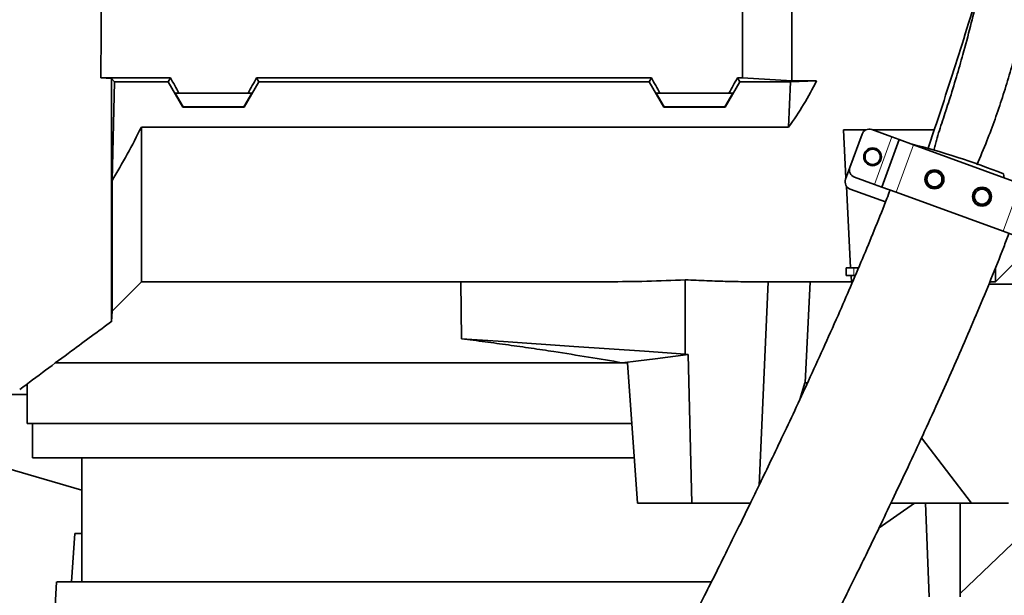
# Model space of a CAD drawing. Header units: millimetres. Extents: x 0 to 14900, y 0 to 10500.
# Tile 33 of 48: x 10980 to 11369, y 5482 to 5710. Entities that reach past the tile are written whole.
import ezdxf

# ---------------------------------------------------------------- set-up
doc = ezdxf.new("R2010")
doc.units = ezdxf.units.MM
doc.header["$LTSCALE"] = 25
doc.styles.add('SLDTEXTSTYLE0', font='TXT', dxfattribs={"width": 0.605})
doc.dimstyles.new('SLDDIMSTYLE2', dxfattribs={"dimtxt": 87.5, "dimasz": 87.5, "dimexe": 0, "dimexo": 0.0625, "dimgap": 21.875, "dimtad": 1, "dimdec": 4, "dimlfac": 25, "dimzin": 12, "dimdsep": 46, "dimtxsty": 'SLDTEXTSTYLE0', "dimsah": 1, "dimcen": 0.09, "dimadec": 1, "dimazin": 3, "dimtfac": 1, "dimtofl": 0, "dimtmove": 0, "dimatfit": 3, "dimfxl": 1, "dimfrac": 2, "dimtolj": 1, "dimtzin": 12, "dimarcsym": 0})

# ---------------------------------------------------------------- blocks, each defined once
blk = doc.blocks.new('_D_7')
at = {"color": 7, "linetype": 'Continuous', "lineweight": 0}
for p, q in [((12131.86, 5733.81), (13924.74, 5733.81)), ((7972.55, 5230.58), (7775.38, 5195.81))]:
    blk.add_line(p, q, dxfattribs=at)
at = {"color": 7, "linetype": 'Continuous', "lineweight": 18}
blk.add_arc((10826.53, 5733.81), 3060.71, 190, 0, dxfattribs=at)
for points in [[(13887.24, 5733.81), (13873.49, 5646.5), (13898.49, 5646.14)], [(7812.31, 5202.32), (7816.46, 5114.03), (7841.01, 5118.72)]]:
    blk.add_solid(points, dxfattribs=at)
at = {"color": 7, "linetype": 'Continuous', "lineweight": 18, "insert": (10959.6, 2786.27), "char_height": 87.5, "attachment_point": 1, "rotation": 5, "style": 'SLDTEXTSTYLE0'}
blk.add_mtext('170°', dxfattribs=at)

msp = doc.modelspace()

# ---------------------------------------------------------------- linework, layer by layer
at = {"color": 7, "linetype": 'Continuous', "lineweight": 35}
for p, q in [((11265.5253734, 5686.8252178), (11265.5253734, 5733.8100723)), ((11285.0253734, 5685.7137249), (11285.0253734, 5733.8100723)), ((11012.0072264, 5686.8252178), (11016.1999538, 5686.6136362)), ((11039.5341176, 5686.8252178), (11012.0072264, 5686.8252178)), ((11017.432554, 5685.2612082), (11016.1999538, 5686.6136362)), ((11016.4170045, 5646.2362456), (11017.432554, 5685.2612082)), ((11017.432554, 5685.2612082), (11038.6311363, 5685.2612082)), ((11038.6311363, 5685.2612082), (11039.5341176, 5686.8252178)), ((11044.3940534, 5675.2428735), (11038.6311363, 5685.2612082)), ((11068.6566933, 5675.2428735), (11074.4196105, 5685.2612082)), ((11073.5166291, 5686.8252178), (11229.5341176, 5686.8252178)), ((11074.4196105, 5685.2612082), (11073.5166291, 5686.8252178)), ((11228.6311363, 5685.2612082), (11074.4196105, 5685.2612082)), ((11228.6311363, 5685.2612082), (11229.5341176, 5686.8252178)), ((11234.3940534, 5675.2428735), (11228.6311363, 5685.2612082)), ((11258.6566933, 5675.2428735), (11264.4196105, 5685.2612082)), ((11263.5166291, 5686.8252178), (11265.5253734, 5686.8252178)), ((11264.4196105, 5685.2612082), (11263.5166291, 5686.8252178)), ((11284.4609144, 5685.2612082), (11264.4196105, 5685.2612082)), ((11285.0253734, 5685.7137249), (11265.5253734, 5686.8252178)), ((11283.7163611, 5667.3705845), (11284.4609144, 5685.2612082)), ((11294.7511489, 5685.7137249), (11284.4609144, 5685.2612082)), ((11285.0253734, 5685.7137249), (11294.7511489, 5685.7137249)), ((11042.8752882, 5680.8100723), (11041.4160774, 5680.8100723)), ((11041.4160774, 5680.8100723), (11044.5121773, 5675.44747)), ((11042.8752882, 5680.8100723), (11070.1754585, 5680.8100723)), ((11071.6346693, 5680.8100723), (11068.5385694, 5675.44747)), ((11070.1754585, 5680.8100723), (11071.6346693, 5680.8100723)), ((11232.8752882, 5680.8100723), (11231.4160774, 5680.8100723)), ((11231.4160774, 5680.8100723), (11234.5121773, 5675.44747)), ((11232.8752882, 5680.8100723), (11260.1754585, 5680.8100723)), ((11261.6346693, 5680.8100723), (11258.5385694, 5675.44747)), ((11260.1754585, 5680.8100723), (11261.6346693, 5680.8100723)), ((11044.5121773, 5675.44747), (11044.3940534, 5675.2428735)), ((11068.6566933, 5675.2428735), (11044.3940534, 5675.2428735)), ((11068.5385694, 5675.44747), (11044.5121773, 5675.44747)), ((11068.6566933, 5675.2428735), (11068.5385694, 5675.44747)), ((11234.3940534, 5675.2428735), (11234.5121773, 5675.44747)), ((11258.6566933, 5675.2428735), (11234.3940534, 5675.2428735)), ((11258.5385694, 5675.44747), (11234.5121773, 5675.44747)), ((11258.6566933, 5675.2428735), (11258.5385694, 5675.44747)), ((11028.0253734, 5606.3100723), (11028.0253734, 5667.3705845)), ((11283.7163611, 5667.3705845), (11028.0253734, 5667.3705845)), ((11314.2106028, 5666.2714775), (11305.3829293, 5666.2714775)), ((11305.3829293, 5666.2714775), (11306.3843104, 5647.1639876)), ((11307.9479691, 5651.4601046), (11312.7362511, 5664.6158013)), ((11324.5687767, 5663.5016475), (11316.5813894, 5666.4088187)), ((11341.2783744, 5666.2714775), (11316.9587314, 5666.2714775)), ((11320.5474517, 5643.6817347), (11327.3878546, 5662.4755871)), ((11327.3878546, 5662.4755871), (11324.5687767, 5663.5016475)), ((11333.0260103, 5660.4234662), (11327.3878546, 5662.4755871)), ((11375.3121782, 5645.0325598), (11333.0260103, 5660.4234662)), ((11307.9479691, 5651.4601046), (11306.2378684, 5646.7616415)), ((11368.8860159, 5647.3714916), (11368.648747, 5648.9085052)), ((11016.4170045, 5646.2362456), (11016.4170045, 5594.7017035)), ((11317.7283738, 5644.7077951), (11309.7409866, 5647.6149663)), ((11320.5474517, 5643.6817347), (11317.7283738, 5644.7077951)), ((11306.5451383, 5644.095209), (11308.2371306, 5611.8100723)), ((11308.0308858, 5642.9165032), (11322.0225411, 5637.8239572)), ((11326.1856074, 5641.6296138), (11320.5474517, 5643.6817347)), ((11368.4717753, 5626.2387074), (11326.1856074, 5641.6296138)), ((11374.1099311, 5624.1865865), (11368.4717753, 5626.2387074)), ((11365.5253734, 5606.3100723), (11377.0213345, 5617.8060335)), ((11306.5253734, 5608.8100723), (11306.5253734, 5611.8100723)), ((11306.5253734, 5611.8100723), (11308.2371306, 5611.8100723)), ((11308.2371306, 5611.8100723), (11311.37665, 5611.8100723)), ((11365.5253734, 5606.3100723), (11365.5253734, 5611.8563963)), ((11016.4170045, 5594.7017035), (11028.0253734, 5606.3100723)), ((11028.0253734, 5606.3100723), (11212.4025076, 5606.3100723)), ((11154.2635443, 5606.3100723), (11154.4940823, 5583.8015235)), ((11242.8760893, 5577.7216092), (11242.8735957, 5607.0733651)), ((11269.078192, 5606.3100723), (11308.5253734, 5606.3100723)), ((11275.7159445, 5606.3100723), (11272.0420192, 5525.8506421)), ((11292.223471, 5606.3100723), (11290.3233899, 5566.3100723)), ((11309.5253734, 5608.8100723), (11306.5253734, 5608.8100723)), ((11308.5253734, 5606.3100723), (11308.3943539, 5608.8100723)), ((11309.0403142, 5606.3100723), (11308.5253734, 5606.3100723)), ((11310.102285, 5608.8100723), (11309.5253734, 5608.8100723)), ((11363.2621881, 5606.3100723), (11365.5253734, 5606.3100723)), ((11362.8474308, 5605.3100723), (11374.5691317, 5605.3100723)), ((11016.1999637, 5590.5603183), (11016.4170045, 5594.7017035)), ((11242.8760893, 5577.7216092), (11244.0819039, 5577.5109499)), ((11245.5429256, 5518.8100723), (11244.0819039, 5577.5109499)), ((10994.0185128, 5574.3100723), (11217.9374053, 5574.3100723)), ((11220.0902599, 5574.3100723), (11217.9374053, 5574.3100723)), ((11223.9780357, 5518.8100723), (11220.0902599, 5574.3100723)), ((10982.9334627, 5565.9270174), (10982.9334627, 5550.3100723)), ((11288.3543291, 5560.2131073), (11290.1335839, 5566.3100723)), ((11290.3233899, 5566.3100723), (11290.1335839, 5566.3100723)), ((11291.2180795, 5566.3100723), (11290.3233899, 5566.3100723)), ((11221.8231652, 5550.3100723), (10982.9334627, 5550.3100723)), ((10985.0253734, 5550.3100723), (10985.0253734, 5536.8100723)), ((11336.2572716, 5544.6587064), (11356.00193, 5518.8100723)), ((11222.7980843, 5536.8100723), (10985.0253734, 5536.8100723)), ((11004.5253734, 5536.8100723), (11004.5253734, 5487.8100723)), ((10974.7551177, 5532.6684428), (11004.5253734, 5524.0439029)), ((11245.5429256, 5518.8100723), (11223.9780357, 5518.8100723)), ((11268.6781148, 5518.8100723), (11245.5429256, 5518.8100723)), ((11333.478958, 5518.8100723), (11319.4679537, 5509.0851642)), ((11324.1255709, 5518.8100723), (11356.00193, 5518.8100723)), ((11339.2896517, 5481.7914056), (11337.8374448, 5518.8100723)), ((11351.5253734, 5518.8100723), (11351.5253734, 5481.7914056)), ((11351.5253734, 5483.112339), (11385.9863335, 5516.1795273)), ((11356.00193, 5518.8100723), (11370.5596735, 5518.8100723)), ((11001.6752706, 5506.8100723), (11000.4081623, 5487.8100723)), ((11001.6752706, 5506.8100723), (11004.5253734, 5506.8100723)), ((10994.5166899, 5487.8171374), (10991.7450653, 5435.0643365))]:
    msp.add_line(p, q, dxfattribs=at)
at = {"color": 8, "linetype": 'Continuous', "lineweight": 18}
for p, q in [((11317.7283738, 5644.7077951), (11324.5687767, 5663.5016475)), ((11326.1856074, 5641.6296138), (11333.0260103, 5660.4234662)), ((11368.4717753, 5626.2387074), (11375.3121782, 5645.0325598)), ((11309.5253734, 5611.8100723), (11309.5253734, 5608.8100723))]:
    msp.add_line(p, q, dxfattribs=at)
at = {"color": 7, "linetype": 'Continuous', "lineweight": 35, "flags": 128}
for points in [[(11154.4940823, 5583.8015235), (11171.1040942, 5582.6588833), (11198.9197665, 5580.7453959), (11226.7354396, 5578.8319312), (11242.8760893, 5577.7216092)], [(11217.9374053, 5574.3100723), (11224.473531, 5575.110277), (11231.0096559, 5575.9104929), (11244.0819039, 5577.5109499)], [(10975.0215827, 5561.810056), (10975.8679195, 5561.8100396), (10979.2500359, 5561.81008), (10982.9334627, 5561.8100755)]]:
    msp.add_lwpolyline(points, dxfattribs=at)
at = {"color": 7, "linetype": 'Continuous', "lineweight": 35}
for centre, radius in [((11316.9199585, 5655.643812), 3.5), ((11316.9199585, 5655.643812), 3), ((11341.3519666, 5646.7512882), 3.75), ((11341.3519666, 5646.7512882), 2.9710191), ((11360.145819, 5639.9108854), 3.75), ((11360.145819, 5639.9108854), 2.9710191)]:
    msp.add_circle(centre, radius, dxfattribs=at)
at = {"color": 7, "linetype": 'Continuous', "lineweight": 18}
for radius in [2848, 994]:
    msp.add_arc((10826.5253734, 5733.8100723), radius, 190, 170, dxfattribs=at)
at = {"color": 7, "linetype": 'Continuous', "lineweight": 35}
for centre, radius, start, end in [((11315.555329, 5663.5897409), 3, 70, 160), ((11259.0682518, 5373.4023398), 296.4987893, 68.310184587, 75.750546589), ((11310.767047, 5650.4340442), 3, 160, 250), ((11341.3519666, 5646.7512882), 3.5, 26.483840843, 294.402129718), ((11309.0569463, 5645.7355811), 3, 160, 250), ((11360.145819, 5639.9108854), 3.5, 207.757790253, 111.035415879)]:
    msp.add_arc(centre, radius, start, end, dxfattribs=at)
for centre, major_axis, ratio, start_param, end_param in [((11003.9782853, 5733.8100723), (-85.07475, 146.9493494), 0.0453552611, 4.317285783, 4.3608035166), ((11109.0724615, 5733.8100723), (85.07475, 146.9493494), 0.0453552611, 1.9223817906, 1.9658995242), ((11193.9782853, 5733.8100723), (-85.07475, 146.9493494), 0.0453552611, 4.317285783, 4.3608035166), ((11299.0724615, 5733.8100723), (85.07475, 146.9493494), 0.0453552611, 1.9223817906, 1.9658995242), ((11154.028355, 5733.8100723), (151.9485831, 0), 0.8390996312, 5.7350530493, 5.896385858), ((11196.289412, 5733.8100723), (280.2055034, -9.2335826), 0.4538283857, 4.7848726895, 4.8943495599)]:
    msp.add_ellipse(centre, major_axis=major_axis, ratio=ratio, start_param=start_param, end_param=end_param, dxfattribs=at)
for points, knots in [([(11370.3034296, 5784.0550721), (11370.1569039, 5782.8467507), (11369.7422534, 5779.4273445), (11368.9249903, 5773.5470682), (11367.9292007, 5766.9066959), (11366.9059502, 5760.5987699), (11365.8848523, 5754.6735004), (11364.7785918, 5748.6071337), (11363.5222625, 5742.0808178), (11362.0308335, 5734.7606477), (11360.2297813, 5726.448946), (11358.0776058, 5717.1526633), (11355.5283557, 5706.9011167), (11352.8168716, 5696.7831794), (11349.9870158, 5686.9979419), (11347.775413, 5679.7051525), (11346.36293, 5675.4612922), (11345.9623948, 5674.2578684)], [0, 0, 0, 0, 0.037234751, 0.1053699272, 0.1723486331, 0.2273595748, 0.2816790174, 0.3353333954, 0.3920414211, 0.4570097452, 0.530364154, 0.612202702, 0.7026160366, 0.8016646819, 0.8816306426, 0.9664342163, 1, 1, 1, 1]), ([(11358.1461582, 5652.430718), (11359.4732357, 5655.6136354), (11361.9482686, 5661.5498567), (11365.3244137, 5670.4945802), (11368.2688822, 5679.1398601), (11370.91988, 5687.9081834), (11373.4333938, 5696.7402226), (11375.7508984, 5705.6040654), (11377.9050543, 5714.4929863), (11379.8933012, 5723.4338327), (11381.8697661, 5733.2581641), (11383.3857118, 5742.0330789), (11384.502371, 5749.7321322), (11384.9555619, 5753.5759881), (11385.1823175, 5755.4992744)], [0, 0, 0, 0, 0.0982533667, 0.1832450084, 0.2684618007, 0.3540824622, 0.4398493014, 0.5247990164, 0.6098128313, 0.6950784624, 0.7804737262, 0.8899737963, 0.9449480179, 1, 1, 1, 1]), ([(11012.0072264, 5686.8252178), (11012.025396, 5689.3707385), (11012.0617897, 5694.4693882), (11012.1175032, 5702.2998577), (11012.1730709, 5710.2552216), (11012.2253681, 5718.1876971), (11012.2766718, 5726.0496224), (11012.3102107, 5731.2207642), (11012.3270035, 5733.8099361)], [0, 0, 0, 0, 0.1676300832, 0.33576118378, 0.5054275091, 0.67561340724, 0.83758081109, 1, 1, 1, 1]), ([(11359.7175309, 5724.3417929), (11359.3672716, 5723.1692707), (11357.3640047, 5716.4631676), (11353.5700838, 5704.3042831), (11348.4055123, 5688.024542), (11343.5090959, 5672.9487845), (11340.3117728, 5663.340609), (11338.8739609, 5659.0198854)], [0, 0, 0, 0, 0.0534572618, 0.3057425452, 0.5558167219, 0.8002541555, 1, 1, 1, 1]), ([(11016.1999637, 5590.5603183), (11016.199942, 5590.6501054), (11016.1999094, 5590.7850687), (11016.1999532, 5591.631018), (11016.1999781, 5592.4973534), (11016.1999747, 5593.6280888), (11016.1999448, 5595.0215657), (11016.1999177, 5596.6738592), (11016.1999571, 5599.1742873), (11016.1999858, 5602.1325682), (11016.1999513, 5605.5178165), (11016.1999174, 5608.3080022), (11016.1999327, 5611.3444798), (11016.1999672, 5614.631273), (11016.199978, 5618.1458566), (11016.1999588, 5621.8368915), (11016.1999237, 5625.6853485), (11016.199926, 5629.6821517), (11016.1999611, 5633.8713209), (11016.1999788, 5638.2731377), (11016.1999671, 5642.8796698), (11016.199932, 5647.6932058), (11016.1999185, 5652.6797514), (11016.1999579, 5658.3223282), (11016.1999828, 5664.6596345), (11016.199954, 5671.7497592), (11016.1999092, 5679.0598681), (11016.1999389, 5684.0930579), (11016.1999538, 5686.6136362)], [0, 0, 0, 0, 0.06702557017, 0.10074932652, 0.13453178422, 0.16898700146, 0.20350457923, 0.23821230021, 0.27298429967, 0.3400194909, 0.37374697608, 0.40753308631, 0.44199226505, 0.47651426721, 0.51122643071, 0.54600233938, 0.57953137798, 0.61311825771, 0.64688068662, 0.68070193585, 0.71519840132, 0.74975748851, 0.78450758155, 0.81932219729, 0.86414105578, 0.90909746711, 0.95447679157, 1, 1, 1, 1]), ([(11345.986708, 5674.2499336), (11345.9364223, 5674.096383), (11345.0413481, 5671.3632156), (11343.7086757, 5667.3467757), (11342.3076786, 5662.7963186), (11341.5617164, 5660.1706745), (11341.2378602, 5658.8424834), (11341.0758076, 5658.1778775)], [0, 0, 0, 0, 0.0288666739, 0.5138204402, 0.7565670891, 0.8781900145, 1, 1, 1, 1]), ([(11028.0253734, 5667.3705845), (11026.2050846, 5663.7898715), (11022.5609655, 5656.6214787), (11018.466318, 5649.7002322), (11016.4170045, 5646.2362456)], [0, 0, 0, 0, 0.4995140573, 1, 1, 1, 1]), ([(11342.7979506, 5643.5639492), (11342.9687374, 5643.6598639), (11343.315176, 5643.8544254), (11343.7697656, 5644.2505907), (11344.1624501, 5644.7179337), (11344.4664485, 5645.2384518), (11344.6806718, 5645.8022896), (11344.7972827, 5646.3803748), (11344.8192706, 5646.9716017), (11344.7536711, 5647.4913943), (11344.6372043, 5647.941634), (11344.5357333, 5648.1880902), (11344.4846772, 5648.3120971)], [0, 0, 0, 0, 0.1068965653, 0.2168380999, 0.3237655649, 0.43397315, 0.5379513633, 0.6449996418, 0.7481463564, 0.8542025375, 0.9266405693, 1, 1, 1, 1]), ([(11323.8185448, 5642.4925676), (11323.4057622, 5641.3985161), (11321.5713556, 5636.5365493), (11318.1139396, 5627.9560188), (11313.5031102, 5616.7549998), (11308.7779555, 5605.648678), (11303.6341693, 5593.8371155), (11298.14465, 5581.5241658), (11292.3989671, 5568.9072557), (11286.9017607, 5557.0479825), (11281.7189891, 5546.0319554), (11276.9019136, 5535.9211307), (11272.4893607, 5526.7589023), (11268.4975863, 5518.5469759), (11264.2223155, 5509.8217841), (11259.6242704, 5500.5223376), (11254.6804112, 5490.6234806), (11250.0796593, 5481.4954438), (11246.4890742, 5474.4307296), (11243.8272497, 5469.2234586), (11242.0103362, 5465.6814534), (11240.3030185, 5462.3640439), (11238.732694, 5459.3222355), (11237.3200219, 5456.5934972), (11235.9534814, 5453.9604219), (11234.3997573, 5450.9742784), (11232.4761724, 5447.2892819), (11230.1338017, 5442.8205146), (11227.4249143, 5437.6778426), (11224.3627546, 5431.897769), (11220.256226, 5424.1975657), (11215.3452094, 5415.0795868), (11209.8934608, 5405.0901559), (11204.8153222, 5395.9131905), (11200.1241957, 5387.5599353), (11195.8221972, 5380.0203766), (11191.9121832, 5373.2856532), (11188.2291211, 5367.0626355), (11184.8354304, 5361.4605721), (11181.7515714, 5356.5179805), (11179.6603489, 5353.2813103), (11178.297796, 5351.2262201), (11177.4434343, 5349.9564905), (11176.523952, 5348.6140142), (11175.5447898, 5347.2165516), (11174.625915, 5345.9420892), (11173.8659653, 5344.9198055), (11173.3023236, 5344.1827735), (11172.8747173, 5343.6372519), (11172.5046243, 5343.1752962), (11172.1475996, 5342.7423343), (11171.8398875, 5342.3770729), (11171.567621, 5342.0787223), (11171.6067346, 5342.1101728), (11171.6196722, 5342.1205757)], [0, 0, 0, 0, 0.0082048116, 0.0364621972, 0.0651221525, 0.0938184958, 0.1222230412, 0.1571678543, 0.1907566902, 0.2226342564, 0.2525160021, 0.2801785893, 0.3054510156, 0.3282055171, 0.3485618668, 0.3786640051, 0.4069045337, 0.4332075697, 0.4575214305, 0.4685530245, 0.4789886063, 0.4888217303, 0.4980146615, 0.506135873, 0.5132882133, 0.5217295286, 0.5331696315, 0.546845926, 0.5627281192, 0.5807750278, 0.6009322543, 0.6357234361, 0.6689931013, 0.7005973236, 0.7305398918, 0.7588404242, 0.7855325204, 0.8105445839, 0.837530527, 0.8622950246, 0.8856903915, 0.8934960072, 0.9017071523, 0.9115273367, 0.9230026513, 0.9352438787, 0.9454619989, 0.9537492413, 0.9603271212, 0.9670796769, 0.9755278, 0.9847956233, 0.9949708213, 1, 1, 1, 1]), ([(11358.8895117, 5643.1776409), (11358.7134308, 5643.0915046), (11358.3562593, 5642.9167814), (11357.8792518, 5642.5464356), (11357.4600031, 5642.1010047), (11357.12683, 5641.5973336), (11356.8814109, 5641.0453861), (11356.73326, 5640.4743881), (11356.6791764, 5639.885048), (11356.7200359, 5639.3182904), (11356.8396237, 5638.7740352), (11356.9784058, 5638.4464591), (11357.0485839, 5638.2808134)], [0, 0, 0, 0, 0.1021149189, 0.2071350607, 0.3092817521, 0.4145773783, 0.5136580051, 0.6156761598, 0.7137568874, 0.8146170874, 0.9062572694, 1, 1, 1, 1]), ([(11167.7902417, 5362.2376266), (11167.6728197, 5361.9060138), (11167.105143, 5360.3028312), (11166.1973619, 5357.5922035), (11165.1211224, 5354.3062273), (11164.3047682, 5351.7206737), (11163.6982349, 5349.7492926), (11163.2621993, 5348.3020162), (11162.9149641, 5347.1278826), (11162.6324883, 5346.1574258), (11162.2937178, 5344.9765704), (11161.8691224, 5343.4611374), (11161.3254417, 5341.4439851), (11160.7328042, 5339.1234785), (11160.0818607, 5336.326425), (11159.5838069, 5333.8420857), (11159.2209293, 5331.6495987), (11158.9775298, 5329.8350831), (11158.7984958, 5328.0022372), (11158.6983163, 5326.2037539), (11158.6784255, 5324.5609187), (11158.7238349, 5323.0930747), (11158.8206086, 5321.7095299), (11159.0135803, 5320.0195276), (11159.3799842, 5317.9431935), (11159.9661308, 5315.6781829), (11160.7157379, 5313.5453223), (11161.5209463, 5311.7132215), (11162.4534774, 5309.9361376), (11163.6510984, 5308.0188404), (11165.2469409, 5305.9221973), (11167.4374776, 5303.6095709), (11170.1753312, 5301.3729342), (11173.6607893, 5299.3095338), (11177.342278, 5297.8521189), (11180.9659858, 5297.0079167), (11184.2962714, 5296.7034482), (11187.2382764, 5296.7786519), (11190.1502157, 5297.1592877), (11193.3428051, 5297.9505131), (11196.46806, 5299.1493942), (11199.4666306, 5300.7140491), (11202.0240265, 5302.4156431), (11203.9395541, 5303.9427959), (11205.3864053, 5305.2215516), (11206.9042299, 5306.6834109), (11208.4530017, 5308.3098662), (11210.0115669, 5310.0728627), (11211.5100797, 5311.8802394), (11212.7708773, 5313.4789489), (11213.7342581, 5314.7417955), (11214.4717513, 5315.7291963), (11215.1911777, 5316.7087639), (11216.02909, 5317.8695783), (11217.2319706, 5319.5693276), (11218.6962701, 5321.6939927), (11220.2701617, 5324.0418535), (11221.6253649, 5326.1051615), (11222.83125, 5327.96959), (11224.0083688, 5329.813994), (11225.6593508, 5332.4332709), (11227.9476326, 5336.1295576), (11231.0599964, 5341.2692958), (11234.6480877, 5347.3195626), (11238.676673, 5354.2450347), (11243.0894468, 5361.9646775), (11247.852553, 5370.4301446), (11252.3369466, 5378.5172422), (11256.452783, 5386.0241762), (11260.1230691, 5392.7769738), (11263.8574141, 5399.7061855), (11267.4831179, 5406.4883433), (11270.8188479, 5412.7734071), (11273.7132528, 5418.2610624), (11276.1655827, 5422.9346863), (11278.1800773, 5426.7900718), (11279.8331882, 5429.9647248), (11281.3120151, 5432.8124925), (11283.0095669, 5436.0899762), (11285.0610865, 5440.0647118), (11287.3982439, 5444.6122371), (11289.7484067, 5449.2048357), (11292.1084136, 5453.8364267), (11294.4681197, 5458.4875362), (11296.9960453, 5463.4920238), (11299.8268755, 5469.1230827), (11303.1355677, 5475.7425895), (11306.9168138, 5483.3587218), (11311.0741069, 5491.7981898), (11315.5772018, 5501.0204095), (11320.3904064, 5510.9750634), (11325.5576913, 5521.7831908), (11331.0426118, 5533.4061494), (11336.7983429, 5545.7874997), (11342.4674862, 5558.1975903), (11347.977301, 5570.4911807), (11353.2571186, 5582.5214679), (11358.5261301, 5594.8205124), (11363.6960104, 5607.3007209), (11367.7878178, 5617.4448689), (11370.0585173, 5623.4573558), (11370.728565, 5625.2315463)], [0, 0, 0, 0, 0.0042899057, 0.02073954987, 0.03516802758, 0.04753760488, 0.05547634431, 0.06223206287, 0.06780254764, 0.0722253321, 0.07642395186, 0.0851653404, 0.0945589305, 0.10673712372, 0.12028241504, 0.13518964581, 0.14380354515, 0.15220199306, 0.16039519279, 0.16830456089, 0.17522776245, 0.18101528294, 0.18569051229, 0.19043915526, 0.19602818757, 0.20235968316, 0.20805659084, 0.21268684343, 0.21645872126, 0.2207925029, 0.22590928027, 0.231616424, 0.23906246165, 0.24655309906, 0.2539482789, 0.2609972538, 0.26750543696, 0.27341154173, 0.27988397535, 0.28735139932, 0.29580677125, 0.30278397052, 0.30999992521, 0.31712712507, 0.32448707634, 0.33258437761, 0.34142894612, 0.35103117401, 0.3602347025, 0.36791225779, 0.37287887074, 0.3769096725, 0.38087069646, 0.38579434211, 0.39169021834, 0.40170345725, 0.410311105, 0.41707470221, 0.42307258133, 0.42901070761, 0.43498300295, 0.44776682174, 0.46221774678, 0.47841464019, 0.49595558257, 0.51441781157, 0.53382645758, 0.55419637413, 0.56802621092, 0.58226588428, 0.59691124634, 0.61106003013, 0.623684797, 0.63474423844, 0.64371047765, 0.6512391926, 0.65731687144, 0.66219877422, 0.66776732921, 0.67627429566, 0.68507113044, 0.69377711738, 0.70238850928, 0.71126077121, 0.71993724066, 0.73037330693, 0.74255884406, 0.75647514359, 0.7720916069, 0.78840556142, 0.80614701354, 0.82524049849, 0.84558697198, 0.86705974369, 0.88949979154, 0.90935667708, 0.92963732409, 0.95018706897, 0.97083599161, 0.99139415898, 1, 1, 1, 1]), ([(11269.078192, 5606.3229167), (11268.6661578, 5606.3188385), (11265.6266851, 5606.2887551), (11259.7627441, 5606.4140631), (11251.4865265, 5606.667306), (11245.7992306, 5606.9277344), (11242.9108261, 5607.0715118), (11242.8735957, 5607.0733651)], [0, 0, 0, 0, 0.0492748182, 0.3634879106, 0.6794072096, 0.9958676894, 1, 1, 1, 1]), ([(10979.9536419, 5563.7045819), (10986.7658846, 5568.8060388), (10998.8557915, 5577.8597588), (11011.0385783, 5586.7872354), (11016.3567878, 5590.6843889)], [0, 0, 0, 0, 0.56346527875, 1, 1, 1, 1]), ([(11217.9374053, 5574.3100723), (11213.5587605, 5575.0598876), (11204.7711049, 5576.5647183), (11192.6828394, 5578.4650777), (11182.0578963, 5580.0525522), (11172.9895846, 5581.3463258), (11163.7946868, 5582.604047), (11157.5973054, 5583.4019756), (11154.4940823, 5583.8015235)], [0, 0, 0, 0, 0.2182406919, 0.4379948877, 0.5774874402, 0.7173760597, 0.8584813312, 1, 1, 1, 1]), ([(10994.6681535, 5487.8100723), (10994.8119347, 5487.8100723), (10995.2034158, 5487.8100723), (10997.2923603, 5487.8100723), (11000.4179142, 5487.8100723), (11004.0466653, 5487.8100723), (11007.7395428, 5487.8100723), (11012.0271341, 5487.8100723), (11017.4603447, 5487.8100723), (11024.1468517, 5487.8100723), (11032.2741747, 5487.8100723), (11041.1824745, 5487.8100723), (11050.97963, 5487.8100723), (11061.4461544, 5487.8100723), (11072.4320597, 5487.8100723), (11083.8563767, 5487.8100723), (11095.8656539, 5487.8100723), (11108.190645, 5487.8100723), (11120.7115917, 5487.8100723), (11133.3176762, 5487.8100723), (11146.156705, 5487.8100723), (11158.9551345, 5487.8100723), (11171.6014235, 5487.8100723), (11183.9952831, 5487.8100723), (11196.2574696, 5487.8100723), (11208.1453684, 5487.8100723), (11219.5539283, 5487.8100723), (11230.4230519, 5487.8100723), (11240.7625156, 5487.8100723), (11248.4110879, 5487.8100723), (11252.332412, 5487.8100723), (11253.2556375, 5487.8100723)], [0, 0, 0, 0, 0.0237578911, 0.0646869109, 0.1059678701, 0.133506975, 0.1611551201, 0.1891403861, 0.2172396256, 0.2552325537, 0.2916857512, 0.3283951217, 0.3659198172, 0.403725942, 0.4400121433, 0.4765528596, 0.5134946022, 0.5509866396, 0.5869954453, 0.6232546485, 0.6599056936, 0.6970979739, 0.7329787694, 0.7691078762, 0.8056213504, 0.8426646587, 0.8786312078, 0.9148474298, 0.9514459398, 0.9885685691, 1, 1, 1, 1])]:
    msp.add_open_spline(points, degree=3, knots=knots, dxfattribs=at)

# ---------------------------------------------------------------- dimensions: what is measured, and where the dimension line sits
at = {"color": 7, "linetype": 'Continuous', "lineweight": 18}
dim = msp.add_angular_dim_2l(base=(11093.2840942, 2684.7439413), line1=((9847.6264669, 5561.2037837), (8021.7928928, 5239.2600623)), line2=((12081.864904, 5733.8100723), (9571.1858428, 5733.8100723)), dimstyle='SLDDIMSTYLE2', dxfattribs=at)
dim.commit()
dim.dimension.update_dxf_attribs({"geometry": '_D_7', "text_midpoint": (11093.2840942, 2684.7439413), "dimtype": 162})

doc.saveas('drawing.dxf')
